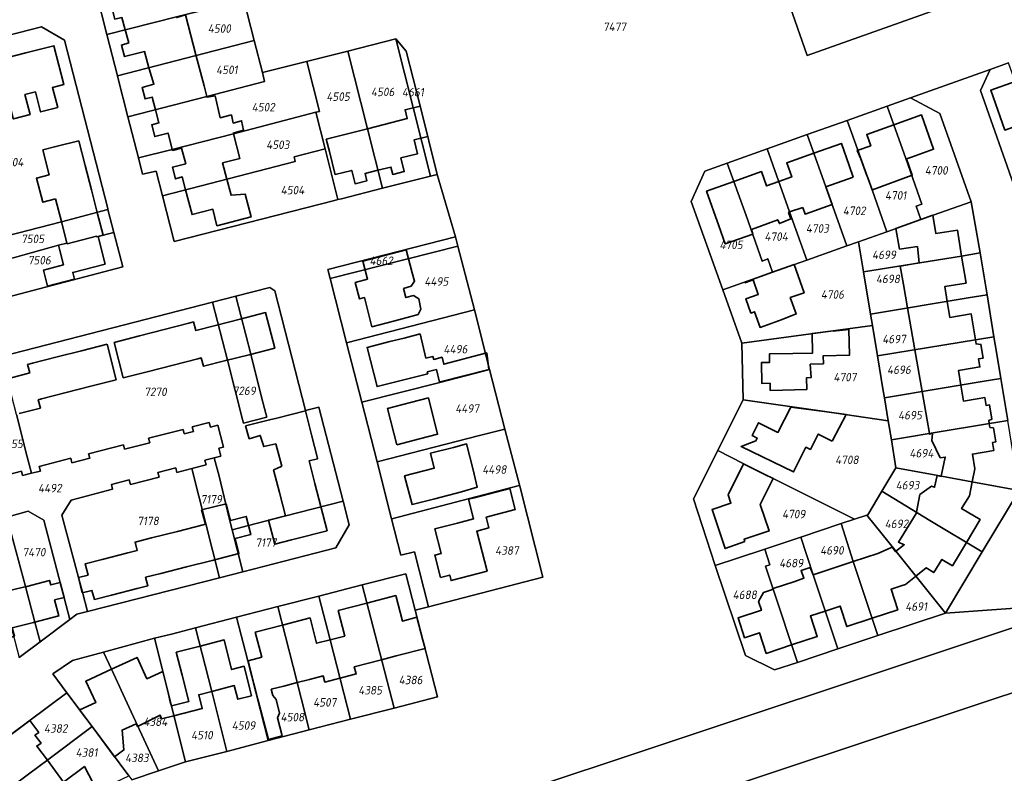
# Model space of a CAD drawing. Extents: x 177930 to 190767, y 381068 to 392034.
# Tile 235 of 256: x 184316 to 184525, y 386067 to 386227. Entities that reach past the tile are written whole.
import ezdxf
from ezdxf.enums import TextEntityAlignment as Align

# ---------------------------------------------------------------- set-up
doc = ezdxf.new("R2010")
doc.units = 0
for name, color, linetype, lineweight in [('B-XX-KG-GRENS_PERCEEL-GV', 150, 'Continuous', 25), ('B-XX-KG-GRENS_PERCEEL-S', 150, 'Continuous', 25), ('B-XX-OG-BEBOUWING-G', 7, 'Continuous', 35)]:
    doc.layers.add(name, color=color, linetype=linetype, lineweight=lineweight)
doc.styles.add('NLCS-ISO', font='NLCS-ISO.ttf', dxfattribs={"height": 1.8})

# ---------------------------------------------------------------- blocks, each defined once
blk = doc.blocks.new('SKG-PERCEELNUMMER-SO')
at = {"layer": 'DefPoints'}
blk.add_point((0, 0), dxfattribs=at)
at = {"style": 'NLCS-ISO', "oblique": 10, "flags": 1}
blk.add_attdef('GEMEENTECODE', text='', height=1.8, dxfattribs=at).set_placement((-0.5, 2.55), align=Align.MIDDLE_RIGHT)
blk.add_attdef('SECTIE', text='', height=1.8, dxfattribs=at).set_placement((0.5, 2.5), align=Align.MIDDLE_LEFT)
at = {"style": 'NLCS-ISO', "oblique": 10}
blk.add_attdef('PERCEELNUMMER', text='', height=1.8, dxfattribs=at).set_placement((0, 0), align=Align.MIDDLE_CENTER)

msp = doc.modelspace()

# ---------------------------------------------------------------- linework, layer by layer
at = {"layer": 'B-XX-KG-GRENS_PERCEEL-GV'}
for points in [[(184482.869, 386219.263), (184464.39, 386272.103), (184515.488, 386290.256), (184534.268, 386237.524)], [(184515.488, 386290.256), (184464.39, 386272.103), (184482.869, 386219.263), (184534.268, 386237.524)], [(184332.19, 386232.36), (184334.41, 386223.66), (184349.19, 386227.43), (184363.43, 386231.07), (184361.16, 386239.87), (184338.77, 386234.05)], [(184363.43, 386231.07), (184349.19, 386227.43), (184334.41, 386223.66), (184336.64, 386214.91), (184365.66, 386222.42)], [(184365.66, 386222.42), (184336.64, 386214.91), (184336.66, 386214.86), (184338.86, 386206.22), (184355.61, 386210.52), (184367.85, 386213.72), (184367.41, 386215.63)], [(184392.83, 386191.08), (184401.59, 386193.31), (184403.02, 386193.67), (184395.67, 386222.75), (184385.47, 386220.16), (184389.64, 386203.71)], [(184403.02, 386193.67), (184404.39, 386194.015), (184400.804, 386208.559), (184397.87, 386220.165), (184395.67, 386222.75)], [(184392.83, 386191.08), (184389.64, 386203.71), (184385.47, 386220.16), (184376.74, 386217.97), (184376.77, 386217.93), (184379.48, 386207.38), (184378.73, 386207.19), (184380.68, 386199.43), (184383.37, 386188.7), (184384.12, 386188.88)], [(184338.86, 386206.22), (184341.08, 386197.53), (184348.25, 386199.34), (184361.24, 386202.64), (184378.73, 386207.19), (184379.48, 386207.38), (184376.77, 386217.93), (184376.74, 386217.97), (184367.41, 386215.63), (184367.85, 386213.72), (184355.61, 386210.52)], [(184527.05, 386190.77), (184534.028, 386191.924), (184533.407, 386195.674), (184529.949, 386205.4), (184525.572, 386217.67), (184521.67, 386216.28), (184519.61, 386211.82)], [(184499.811, 386208.504), (184503.807, 386197.414), (184507.178, 386187.715), (184505.953, 386187.28), (184506.958, 386184.45), (184517.63, 386188.24), (184511.01, 386206.94), (184504.74, 386210.26)], [(184378.73, 386207.19), (184361.24, 386202.64), (184348.25, 386199.34), (184341.08, 386197.53), (184341.96, 386194.1), (184344.85, 386194.74), (184346.19, 386189.51), (184374.34, 386196.77), (184374.09, 386197.74), (184380.68, 386199.43)], [(184499.811, 386208.504), (184491.344, 386205.488), (184496.634, 386190.743), (184499.734, 386181.884), (184506.958, 386184.45), (184505.953, 386187.28), (184507.178, 386187.715), (184503.807, 386197.414)], [(184482.872, 386202.469), (184486.816, 386191.377), (184491.302, 386178.889), (184493.779, 386179.769), (184499.734, 386181.884), (184496.634, 386190.743), (184491.344, 386205.488)], [(184482.872, 386202.469), (184474.399, 386199.45), (184479.147, 386186.064), (184482.758, 386175.854), (184491.302, 386178.889), (184486.816, 386191.377)], [(184380.68, 386199.43), (184374.09, 386197.74), (184374.34, 386196.77), (184346.19, 386189.51), (184348.68, 386179.83), (184382.63, 386188.52), (184383.37, 386188.7)], [(184482.758, 386175.854), (184479.147, 386186.064), (184474.399, 386199.45), (184465.914, 386196.427), (184469.901, 386185.336), (184473.304, 386175.673), (184474.529, 386176.111), (184475.532, 386173.288)], [(184475.532, 386173.288), (184474.529, 386176.111), (184473.304, 386175.673), (184469.901, 386185.336), (184465.914, 386196.427), (184461.18, 386194.74), (184458.24, 386188.32), (184464.95, 386169.53)], [(184517.63, 386188.24), (184506.958, 386184.45), (184499.734, 386181.884), (184493.779, 386179.769), (184494.838, 386173.351), (184515.558, 386176.727), (184519.522, 386177.373)], [(184307.189, 386179.468), (184307.611, 386177.695), (184308.54, 386173.87), (184310.24, 386167.2), (184313.173, 386167.968), (184313.345, 386168.013), (184311.335, 386175.541), (184314.826, 386176.428), (184324.124, 386179.03), (184325.927, 386179.489), (184325.971, 386179.318), (184332.207, 386180.918), (184332.242, 386180.782), (184335.887, 386181.695), (184334.628, 386186.591), (184324.776, 386184.004), (184310.727, 386180.365)], [(184313.345, 386168.013), (184337.76, 386174.41), (184335.887, 386181.695), (184332.242, 386180.782), (184332.207, 386180.918), (184325.971, 386179.318), (184325.927, 386179.489), (184324.124, 386179.03), (184314.826, 386176.428), (184311.335, 386175.541)], [(184408.84, 386178.83), (184408.335, 386180.765), (184381.222, 386173.896), (184381.72, 386171.96)], [(184381.72, 386171.96), (184385.23, 386158.31), (184412.37, 386165.3), (184408.84, 386178.83)], [(184482.758, 386175.854), (184475.532, 386173.288), (184464.95, 386169.53), (184468.99, 386158.26), (184496.71, 386162.013), (184496.313, 386164.415), (184494.838, 386173.351), (184493.779, 386179.769), (184491.302, 386178.889)], [(184520.988, 386168.506), (184519.522, 386177.373), (184515.558, 386176.727), (184494.838, 386173.351), (184496.313, 386164.415), (184517.026, 386167.86)], [(184361.747, 386168.207), (184356.815, 386166.94), (184359.96, 386154.626), (184363.176, 386142.056), (184363.365, 386141.319), (184368.296, 386142.582), (184368.107, 386143.318), (184367.217, 386146.809), (184364.897, 386155.897)], [(184520.988, 386168.506), (184517.026, 386167.86), (184496.313, 386164.415), (184496.71, 386162.013), (184497.774, 386155.563), (184522.46, 386159.602)], [(184385.23, 386158.31), (184388.44, 386145.72), (184404.97, 386149.95), (184413.99, 386152.27), (184415.52, 386152.7), (184412.37, 386165.3)], [(184496.71, 386162.013), (184468.99, 386158.26), (184469.32, 386146.22), (184486.131, 386143.813), (184500.041, 386141.821), (184499.242, 386146.665), (184498.992, 386148.178), (184497.774, 386155.563)], [(184522.46, 386159.602), (184497.774, 386155.563), (184498.992, 386148.178), (184499.242, 386146.665), (184511.082, 386148.626), (184519.963, 386150.117), (184523.92, 386150.769), (184523.001, 386156.328)], [(184317.533, 386134.16), (184315.212, 386143.173), (184312.062, 386155.442), (184307.064, 386154.158), (184313.322, 386130.379), (184316.29, 386131.15), (184316.54, 386130.18), (184318.428, 386130.67)], [(184391.69, 386133.12), (184413.42, 386138.66), (184418.78, 386140.02), (184415.52, 386152.7), (184413.99, 386152.27), (184404.97, 386149.95), (184388.44, 386145.72)], [(184500.041, 386141.821), (184500.709, 386137.772), (184512.537, 386139.744), (184525.386, 386141.898), (184523.92, 386150.769), (184519.963, 386150.117), (184511.082, 386148.626), (184499.242, 386146.665)], [(184500.709, 386137.772), (184500.041, 386141.821), (184486.131, 386143.813), (184469.32, 386146.22), (184464.384, 386136.431), (184463.92, 386135.51), (184469.32, 386132.78), (184475.69, 386129.59), (184492.884, 386120.946), (184495.503, 386121.815), (184495.7, 386121.88), (184498.697, 386126.859), (184501.69, 386131.83)], [(184527.808, 386126.997), (184527.84, 386127.05), (184525.386, 386141.898), (184512.537, 386139.744), (184500.709, 386137.772), (184501.69, 386131.83), (184511.309, 386130.09), (184517.785, 386128.865)], [(184394.74, 386121.04), (184394.8, 386121.03), (184421.84, 386128.06), (184421.93, 386127.96), (184418.78, 386140.02), (184413.42, 386138.66), (184391.69, 386133.12)], [(184358.271, 386108.549), (184363.201, 386109.815), (184360.949, 386118.683), (184360.318, 386121.169), (184358.18, 386130.09), (184357.158, 386133.968), (184355.2, 386133.46), (184355.46, 386132.47), (184352.401, 386131.676)], [(184463.39, 386111.16), (184468.08, 386112.71), (184473.86, 386114.63), (184481.505, 386117.168), (184490.041, 386120.002), (184492.884, 386120.946), (184475.69, 386129.59), (184469.32, 386132.78), (184463.92, 386135.51), (184458.75, 386125.23)], [(184330.32, 386101.37), (184358.271, 386108.549), (184352.401, 386131.676), (184349.26, 386130.86), (184349, 386131.85), (184345.23, 386130.87), (184345.48, 386129.89), (184339.39, 386128.3), (184339.13, 386129.28), (184335.36, 386128.3), (184335.61, 386127.33), (184326.81, 386125.01), (184324.88, 386121.82), (184328.37, 386108.56), (184329.23, 386105.48)], [(184527.808, 386126.997), (184517.785, 386128.865), (184511.309, 386130.09), (184501.69, 386131.83), (184498.697, 386126.859), (184508.856, 386120.699), (184519.983, 386114.004)], [(184394.74, 386121.04), (184396.74, 386113.29), (184399.64, 386114.03), (184402.62, 386102.4), (184426.86, 386108.68), (184421.93, 386127.96), (184421.84, 386128.06), (184394.8, 386121.03)], [(184512.17, 386101.03), (184519.983, 386114.004), (184508.856, 386120.699), (184498.697, 386126.859), (184495.7, 386121.88), (184495.503, 386121.815), (184501.708, 386114.135)], [(184384.501, 386124.801), (184372.054, 386121.578), (184364.456, 386119.581), (184360.949, 386118.683), (184363.201, 386109.815), (184382.92, 386114.88), (184385.8, 386119.76)], [(184320.242, 386094.973), (184319.137, 386099.138), (184317.134, 386106.681), (184313.224, 386121.406), (184310.1, 386120.55), (184309.66, 386122.24), (184307.945, 386121.791), (184308.388, 386120.07), (184309.848, 386114.406), (184312.224, 386105.461), (184315.786, 386091.656)], [(184319.137, 386099.138), (184320.242, 386094.973), (184326.58, 386099.69), (184321.05, 386120.73), (184317.73, 386122.64), (184313.224, 386121.406), (184317.134, 386106.681)], [(184490.041, 386120.002), (184492.624, 386112.004), (184497.877, 386096.278), (184512.17, 386101.03), (184501.708, 386114.135), (184495.503, 386121.815), (184492.884, 386120.946)], [(184481.505, 386117.168), (184484.111, 386109.176), (184489.331, 386093.436), (184497.877, 386096.278), (184492.624, 386112.004), (184490.041, 386120.002)], [(184473.86, 386114.63), (184474.96, 386111.29), (184474.008, 386110.979), (184475.589, 386106.344), (184480.798, 386090.599), (184489.331, 386093.436), (184484.111, 386109.176), (184481.505, 386117.168)], [(184473.86, 386114.63), (184468.08, 386112.71), (184463.39, 386111.16), (184469.77, 386092.05), (184475.96, 386088.99), (184480.798, 386090.599), (184475.589, 386106.344), (184474.008, 386110.979), (184474.96, 386111.29)], [(184395.29, 386080.91), (184404.51, 386083.28), (184399.752, 386101.657), (184397.75, 386109.39), (184388.54, 386107.02), (184391.78, 386094.51)], [(184388.54, 386107.02), (184379.35, 386104.66), (184381.73, 386095.4), (184386.08, 386078.54), (184395.29, 386080.91), (184391.78, 386094.51)], [(184377.32, 386076.27), (184386.08, 386078.54), (184381.73, 386095.4), (184379.35, 386104.66), (184370.68, 386102.42), (184373.9, 386089.7)], [(184361.91, 386100.15), (184364.28, 386090.96), (184368.63, 386074.03), (184377.32, 386076.27), (184373.9, 386089.7), (184370.68, 386102.42)], [(184361.91, 386100.15), (184353.2, 386097.92), (184356.65, 386084.45), (184359.81, 386071.74), (184368.63, 386074.03), (184364.28, 386090.96)], [(184359.81, 386071.74), (184356.65, 386084.45), (184353.2, 386097.92), (184348.07, 386096.61), (184344.51, 386095.7), (184351.09, 386069.53)], [(184333.69, 386092.76), (184335.38, 386089.13), (184339.12, 386081.04), (184345.38, 386067.63), (184351.09, 386069.53), (184344.51, 386095.7)], [(184333.69, 386092.76), (184327.14, 386090.98), (184322.93, 386088.14), (184325.92, 386084.14), (184331.28, 386076.98), (184339.08, 386066.54), (184339.68, 386065.73), (184345.38, 386067.63), (184339.12, 386081.04), (184335.38, 386089.13)], [(184325.92, 386084.14), (184305.88, 386069.22), (184311.27, 386062.01), (184314.47, 386064.4), (184320.271, 386068.708), (184321.62, 386069.71), (184331.28, 386076.98)], [(184339.08, 386066.54), (184331.28, 386076.98), (184321.62, 386069.71), (184320.271, 386068.708), (184314.47, 386064.4), (184311.27, 386062.01), (184316.05, 386055.62)]]:
    msp.add_lwpolyline(points, close=True, dxfattribs=at)
for points in [[(184305.88, 386069.22), (184325.92, 386084.14), (184322.93, 386088.14), (184327.14, 386090.98), (184333.69, 386092.76), (184344.51, 386095.7), (184348.07, 386096.61), (184353.2, 386097.92), (184361.91, 386100.15), (184370.68, 386102.42), (184379.35, 386104.66), (184388.54, 386107.02), (184397.75, 386109.39), (184399.752, 386101.657), (184402.62, 386102.4), (184399.64, 386114.03), (184396.74, 386113.29), (184394.74, 386121.04), (184391.69, 386133.12), (184388.44, 386145.72), (184385.23, 386158.31), (184381.72, 386171.96), (184381.222, 386173.896), (184408.335, 386180.765), (184404.39, 386194.015), (184403.02, 386193.67), (184401.59, 386193.31), (184392.83, 386191.08), (184384.12, 386188.88), (184383.37, 386188.7), (184382.63, 386188.52), (184348.68, 386179.83), (184346.19, 386189.51), (184344.85, 386194.74), (184341.96, 386194.1), (184341.08, 386197.53), (184338.86, 386206.22), (184336.66, 386214.86), (184336.64, 386214.91), (184334.41, 386223.66), (184332.19, 386232.36)], [(184363.43, 386231.07), (184365.66, 386222.42), (184367.41, 386215.63), (184376.74, 386217.97), (184385.47, 386220.16), (184395.67, 386222.75), (184397.87, 386220.165), (184400.804, 386208.559), (184404.39, 386194.015), (184408.335, 386180.765), (184408.84, 386178.83), (184412.37, 386165.3), (184415.52, 386152.7), (184418.78, 386140.02), (184421.93, 386127.96), (184426.86, 386108.68), (184402.62, 386102.4), (184399.752, 386101.657), (184404.51, 386083.28), (184395.29, 386080.91), (184386.08, 386078.54), (184377.32, 386076.27), (184368.63, 386074.03), (184359.81, 386071.74), (184351.09, 386069.53), (184345.38, 386067.63), (184339.68, 386065.73)], [(184310.727, 386180.365), (184324.776, 386184.004), (184334.628, 386186.591), (184334.581, 386186.775), (184325.4, 386222.48), (184320.51, 386225.33), (184298.47, 386219.66)], [(184298.47, 386219.66), (184320.51, 386225.33), (184325.4, 386222.48), (184334.581, 386186.775), (184334.628, 386186.591), (184335.887, 386181.695), (184337.76, 386174.41), (184313.345, 386168.013)], [(184531.844, 386102.467), (184512.17, 386101.03), (184497.877, 386096.278), (184489.331, 386093.436), (184480.798, 386090.599), (184475.96, 386088.99), (184469.77, 386092.05), (184463.39, 386111.16), (184458.75, 386125.23), (184463.92, 386135.51), (184464.384, 386136.431), (184469.32, 386146.22), (184468.99, 386158.26), (184464.95, 386169.53), (184458.24, 386188.32), (184461.18, 386194.74), (184465.914, 386196.427), (184474.399, 386199.45), (184482.872, 386202.469), (184491.344, 386205.488), (184499.811, 386208.504), (184504.74, 386210.26), (184521.67, 386216.28), (184525.572, 386217.67)], [(184527.05, 386190.77), (184519.61, 386211.82), (184521.67, 386216.28), (184504.74, 386210.26), (184511.01, 386206.94), (184517.63, 386188.24), (184519.522, 386177.373), (184520.988, 386168.506), (184522.46, 386159.602), (184523.001, 386156.328), (184523.92, 386150.769), (184525.386, 386141.898)], [(184296.683, 386016.74), (184321.947, 386023.264), (184417.25, 386047.875), (184652.136, 386125.87), (184745.317, 386141.279), (184867.543, 386161.491), (184901.682, 386165.247), (184905.094, 386186.247), (184874.757, 386175.865), (184648.997, 386138.529), (184647.422, 386138.006), (184637.489, 386134.707), (184606.34, 386124.45), (184594.01, 386120.362), (184581.433, 386116.192), (184571.428, 386112.875), (184561.395, 386109.549), (184548.477, 386105.266), (184413.67, 386060.377), (184345.721, 386042.825), (184287.44, 386027.77)], [(184312.062, 386155.442), (184356.815, 386166.94), (184361.747, 386168.207), (184368.92, 386170.05), (184370.01, 386169.33), (184376.51, 386144), (184379.37, 386144.72), (184384.501, 386124.801), (184385.8, 386119.76), (184382.92, 386114.88), (184363.201, 386109.815), (184358.271, 386108.549), (184330.32, 386101.37), (184328.06, 386100.79), (184326.58, 386099.69), (184320.242, 386094.973), (184315.786, 386091.656)], [(184315.212, 386143.173), (184317.533, 386134.16), (184318.428, 386130.67), (184320.32, 386131.16), (184320.07, 386132.13), (184326.75, 386133.86), (184327, 386132.89), (184330.78, 386133.86), (184330.53, 386134.83), (184337.9, 386136.74), (184338.15, 386135.77), (184343.49, 386137.15), (184343.25, 386138.09), (184350.55, 386139.98), (184350.79, 386139.04), (184352.74, 386139.54), (184352.49, 386140.52), (184356.12, 386141.46), (184356.37, 386140.48), (184357.95, 386140.89), (184359.15, 386136.24), (184358.16, 386135.99), (184358.59, 386134.34), (184357.158, 386133.968), (184358.18, 386130.09), (184360.318, 386121.169), (184360.949, 386118.683), (184364.456, 386119.581), (184372.054, 386121.578), (184384.501, 386124.801), (184379.37, 386144.72), (184376.51, 386144), (184370.01, 386169.33), (184368.92, 386170.05), (184361.747, 386168.207), (184364.897, 386155.897), (184367.217, 386146.809), (184368.107, 386143.318), (184368.296, 386142.582), (184363.365, 386141.319), (184363.176, 386142.056), (184359.96, 386154.626), (184356.815, 386166.94), (184312.062, 386155.442)], [(184313.224, 386121.406), (184317.73, 386122.64), (184321.05, 386120.73), (184326.58, 386099.69), (184328.06, 386100.79), (184330.32, 386101.37), (184329.23, 386105.48), (184328.37, 386108.56), (184324.88, 386121.82), (184326.81, 386125.01), (184335.61, 386127.33), (184335.36, 386128.3), (184339.13, 386129.28), (184339.39, 386128.3), (184345.48, 386129.89), (184345.23, 386130.87), (184349, 386131.85), (184349.26, 386130.86), (184352.401, 386131.676), (184355.46, 386132.47), (184355.2, 386133.46), (184357.158, 386133.968), (184358.59, 386134.34), (184358.16, 386135.99), (184359.15, 386136.24), (184357.95, 386140.89), (184356.37, 386140.48), (184356.12, 386141.46), (184352.49, 386140.52), (184352.74, 386139.54), (184350.79, 386139.04), (184350.55, 386139.98), (184343.25, 386138.09), (184343.49, 386137.15), (184338.15, 386135.77), (184337.9, 386136.74), (184330.53, 386134.83), (184330.78, 386133.86), (184327, 386132.89), (184326.75, 386133.86), (184320.07, 386132.13), (184320.32, 386131.16), (184318.428, 386130.67), (184316.54, 386130.18), (184316.29, 386131.15), (184313.322, 386130.379)], [(184652.136, 386125.87), (184417.25, 386047.875), (184321.947, 386023.264), (184324.23, 386014.13), (184331.25, 386015.87), (184341.69, 386018.6), (184349.39, 386020.65), (184358.13, 386022.924), (184364.84, 386024.67), (184369.78, 386021.85), (184375.13, 386001.56), (184376.77, 385995.27), (184379.756, 385993.453), (184379.86, 385993.39), (184382.118, 385984.782), (184384.402, 385976.074), (184385.977, 385970.058), (184386.075, 385969.55), (184386.239, 385968.525), (184386.327, 385967.814), (184386.38, 385967.25), (184386.27, 385962.74)], [(184527.808, 386126.997), (184519.983, 386114.004), (184512.17, 386101.03), (184531.844, 386102.467)], [(184413.67, 386060.377), (184548.477, 386105.266)]]:
    msp.add_lwpolyline(points, dxfattribs=at)
at = {"layer": 'B-XX-OG-BEBOUWING-G'}
for points in [[(184338.79, 386234.01), (184339.7, 386230.51), (184335.46, 386229.42), (184336.07, 386226.94), (184337.59, 386227.29), (184338.295, 386224.651)], [(184353.243, 386219.408), (184351.057, 386227.858), (184349.231, 386227.274), (184349.19, 386227.43)], [(184338.295, 386224.651), (184339.03, 386221.9), (184337.48, 386221.46), (184338.12, 386219), (184342.39, 386220.05), (184343.296, 386216.632)], [(184317.201, 386219.775), (184311.414, 386218.29)], [(184319.26, 386211.55), (184320.367, 386207.284), (184323.99, 386208.19), (184322.87, 386212.43), (184325.31, 386213.06), (184323.18, 386221.31), (184317.201, 386219.775)], [(184355.612, 386210.52), (184355.02, 386212.84), (184353.243, 386219.408)], [(184343.296, 386216.632), (184343.36, 386216.39), (184344.371, 386213.132), (184341.87, 386212.47), (184342.49, 386210.02), (184344.01, 386210.38), (184344.698, 386207.719)], [(184526.985, 386213.708), (184521.786, 386211.866), (184524.794, 386203.414), (184529.908, 386205.234)], [(184313.698, 386209.165), (184314.518, 386205.896), (184314.54, 386205.81), (184314.613, 386205.829), (184318.13, 386206.74), (184317.04, 386210.98), (184319.26, 386211.55)], [(184361.247, 386202.642), (184361.21, 386202.79), (184363.394, 386203.425), (184362.948, 386205.404), (184361.19, 386204.905), (184360.799, 386206.631), (184358.397, 386206.046), (184357.356, 386210.67), (184355.65, 386210.37), (184355.612, 386210.52)], [(184344.698, 386207.719), (184345.42, 386204.93), (184343.91, 386204.54), (184344.483, 386202.318), (184344.55, 386202.06), (184347.39, 386202.79), (184348.259, 386199.342)], [(184400.845, 386208.468), (184397.611, 386207.73), (184398.087, 386205.85), (184389.64, 386203.71)], [(184402.46, 386202.089), (184400.845, 386208.468)], [(184503.91, 386197.334), (184504.964, 386197.688), (184509.672, 386199.371), (184507.07, 386206.65), (184501.231, 386204.563)], [(184389.64, 386203.71), (184380.92, 386201.5), (184381.615, 386198.872), (184382.748, 386194.253)], [(184501.231, 386204.563), (184495.49, 386202.51), (184496.337, 386200.104), (184493.493, 386199.121), (184494.23, 386197.35)], [(184328.427, 386201.18), (184323.589, 386199.929), (184320.8, 386199.24)], [(184329.795, 386195.891), (184328.427, 386201.18)], [(184359.835, 386193.029), (184358.95, 386196.46), (184362.57, 386197.4), (184361.247, 386202.642)], [(184391.865, 386194.9), (184394.619, 386195.575), (184394.996, 386194.038), (184397.458, 386194.641), (184396.749, 386197.533), (184400.272, 386198.397), (184399.547, 386201.355), (184402.46, 386202.089)], [(184320.8, 386199.24), (184322.179, 386193.921)], [(184348.259, 386199.342), (184348.32, 386199.1), (184350.23, 386199.57), (184351.13, 386196.3), (184348.3, 386195.55), (184348.92, 386193.09), (184350.39, 386193.49), (184351.102, 386190.777)], [(184492.593, 386193.418), (184491.782, 386195.888), (184490.11, 386200.6), (184484.273, 386198.529)], [(184484.273, 386198.529), (184478.534, 386196.492), (184479.592, 386193.509), (184476.851, 386192.536)], [(184494.23, 386197.35), (184495.331, 386194.385)], [(184496.634, 386190.743), (184496.681, 386190.76), (184505.152, 386193.859), (184503.91, 386197.334)], [(184331.113, 386190.796), (184329.795, 386195.891)], [(184382.806, 386194.016), (184386.317, 386194.877), (184387.007, 386192.065), (184389.517, 386192.681), (184389.137, 386194.231), (184391.865, 386194.9)], [(184476.851, 386192.536), (184474.217, 386191.601), (184473.148, 386194.613), (184467.311, 386192.541)], [(184322.179, 386193.921), (184319.475, 386193.22), (184320.796, 386188.125), (184323.5, 386188.826)], [(184351.102, 386190.777), (184352.48, 386185.53), (184356.87, 386186.65), (184357.73, 386183.14), (184364.99, 386185.01), (184363.75, 386189.85), (184360.72, 386189.6), (184359.835, 386193.029)], [(184382.748, 386194.253), (184382.806, 386194.016)], [(184467.311, 386192.541), (184461.552, 386190.497), (184464.156, 386183.159), (184465.514, 386179.308), (184471.373, 386181.362), (184471.067, 386182.374)], [(184486.816, 386191.377), (184492.593, 386193.418)], [(184495.331, 386194.385), (184495.737, 386193.291)], [(184495.737, 386193.291), (184496.634, 386190.743)], [(184332.431, 386185.7), (184331.113, 386190.796)], [(184481.932, 386187.048), (184482.437, 386185.618), (184488.139, 386187.633), (184486.816, 386191.377)], [(184323.5, 386188.826), (184324.82, 386183.732)], [(184479.147, 386186.064), (184481.932, 386187.048)], [(184332.668, 386180.325), (184332.533, 386180.846), (184333.614, 386181.126), (184332.431, 386185.7)], [(184471.067, 386182.374), (184476.632, 386184.436), (184476.966, 386183.624), (184479.395, 386184.604), (184478.926, 386185.986), (184479.147, 386186.064)], [(184506.958, 386184.45), (184501.646, 386182.568)], [(184509.518, 386185.367), (184506.958, 386184.45)], [(184515.61, 386176.735), (184514.7, 386182.23), (184510.162, 386181.478), (184509.518, 386185.367)], [(184324.82, 386183.732), (184325.92, 386179.49), (184324.12, 386179.03), (184324.341, 386178.171)], [(184501.646, 386182.568), (184502.442, 386178.22), (184506.247, 386178.73), (184506.613, 386175.27)], [(184327.544, 386171.801), (184327.166, 386173.259), (184334.036, 386175.036), (184332.668, 386180.325)], [(184324.341, 386178.171), (184325.19, 386174.87), (184320.952, 386173.708), (184321.828, 386170.322)], [(184388.671, 386175.666), (184389.664, 386171.791), (184387.048, 386171.121), (184387.936, 386167.653), (184389.014, 386167.93), (184390.597, 386161.747), (184395.441, 386162.987), (184400.378, 386164.307), (184400.994, 386165.463), (184400.532, 386167.683), (184399.384, 386168.338), (184397.793, 386167.906), (184397.297, 386169.816), (184398.907, 386170.328), (184399.652, 386171.417), (184399.115, 386173.18), (184397.874, 386178.023)], [(184397.874, 386178.023), (184388.671, 386175.666)], [(184512.533, 386167.113), (184512.022, 386170.248), (184516.56, 386171), (184515.61, 386176.735)], [(184469.623, 386171.19), (184469.664, 386171.074), (184471.389, 386171.686), (184472.487, 386168.594), (184469.866, 386167.664), (184470.936, 386164.649), (184471.689, 386164.916), (184472.871, 386161.584), (184477.583, 386163.255), (184480.54, 386164.45), (184479.286, 386167.918), (184482.199, 386168.948), (184480.093, 386174.906), (184475.533, 386173.285)], [(184506.613, 386175.27), (184502.576, 386174.613), (184503.263, 386170.691)], [(184321.828, 386170.322), (184327.544, 386171.801)], [(184475.533, 386173.285), (184469.623, 386171.19)], [(184503.263, 386170.691), (184504.135, 386165.716)], [(184504.135, 386165.716), (184505.687, 386156.858)], [(184518.543, 386158.961), (184517.63, 386164.48), (184513.083, 386163.733), (184512.533, 386167.113)], [(184362.638, 386163.367), (184357.425, 386162.032)], [(184364.574, 386155.82), (184370, 386157.2), (184368.04, 386164.75), (184362.638, 386163.367)], [(184346.538, 386161.154), (184341.326, 386159.817)], [(184351.751, 386162.491), (184346.538, 386161.154)], [(184357.425, 386162.032), (184353.24, 386160.96), (184352.76, 386162.75), (184351.751, 386162.491)], [(184483.91, 386160.28), (184483.995, 386156.161), (184479.86, 386156.076), (184474.861, 386155.973), (184474.898, 386154.171), (184473.161, 386154.135), (184473.253, 386149.712), (184475.009, 386149.748), (184475.04, 386148.225), (184482.777, 386148.432), (184482.707, 386150.893), (184483.703, 386150.974), (184483.516, 386153.788), (184486.311, 386153.881), (184486.232, 386155.562), (184491.828, 386155.682), (184491.67, 386161.165), (184488.353, 386160.839), (184488.35, 386160.881)], [(184341.326, 386159.817), (184335.92, 386158.43)], [(184488.35, 386160.881), (184483.91, 386160.28)], [(184334.46, 386158.05), (184329.053, 386156.67)], [(184336.39, 386150.51), (184334.46, 386158.05)], [(184335.92, 386158.43), (184337.85, 386150.9)], [(184515.463, 386149.362), (184514.965, 386152.491), (184517.835, 386152.966), (184519.49, 386153.24), (184519.208, 386154.943), (184520.146, 386155.085), (184519.705, 386158.003), (184518.683, 386158.118), (184518.543, 386158.961)], [(184323.838, 386155.339), (184318.623, 386154.008)], [(184329.053, 386156.67), (184323.838, 386155.339)], [(184348.471, 386153.621), (184353.684, 386154.957)], [(184353.684, 386154.957), (184354.4, 386155.14), (184354.86, 386153.35), (184359.358, 386154.494)], [(184359.358, 386154.494), (184364.574, 386155.82)], [(184505.687, 386156.858), (184507.242, 386147.99)], [(184318.623, 386154.008), (184317.61, 386153.75), (184318.07, 386151.95), (184313.867, 386150.876)], [(184343.258, 386152.285), (184348.471, 386153.621)], [(184337.85, 386150.9), (184343.258, 386152.285)], [(184325.764, 386147.794), (184330.978, 386149.127)], [(184330.978, 386149.127), (184336.39, 386150.51)], [(184521.469, 386141.241), (184521.368, 386141.853), (184522.04, 386142.157), (184521.548, 386145.154), (184520.841, 386145.038), (184520.56, 386146.74), (184518.871, 386146.461), (184516.001, 386145.986), (184515.463, 386149.362)], [(184320.549, 386146.461), (184325.764, 386147.794)], [(184507.242, 386147.99), (184508.783, 386139.118)], [(184315.795, 386143.323), (184320.3, 386144.48), (184319.84, 386146.28), (184320.549, 386146.461)], [(184376.48, 386143.92), (184370.429, 386142.387), (184368.9, 386142), (184363.812, 386140.764)], [(184377.787, 386138.819), (184376.48, 386143.92)], [(184363.812, 386140.764), (184364.58, 386138.014), (184366.909, 386138.693), (184367.655, 386136.329), (184370.23, 386136.891)], [(184517.858, 386128.851), (184518.42, 386131.65), (184517.9, 386134.74), (184522.42, 386135.49), (184522.137, 386137.2), (184522.835, 386137.315), (184522.343, 386140.312), (184521.61, 386140.39), (184521.469, 386141.241)], [(184379.045, 386133.905), (184377.787, 386138.819)], [(184508.783, 386139.118), (184508.813, 386138.944), (184509.406, 386139.105), (184509.258, 386137.664), (184511.068, 386133.979), (184512.128, 386134.126), (184511.306, 386130.09)], [(184370.23, 386136.891), (184371.46, 386132.17), (184370.431, 386131.698)], [(184378.496, 386128.527), (184377.26, 386133.3), (184379.08, 386133.77), (184379.045, 386133.905)], [(184370.431, 386131.698), (184369.76, 386131.39), (184370.988, 386126.603)], [(184511.306, 386130.09), (184511.288, 386130), (184510.391, 386130.179), (184509.884, 386127.709), (184509.192, 386127.922), (184506.77, 386126.17), (184506.012, 386122.424)], [(184379.768, 386123.615), (184378.496, 386128.527)], [(184516.642, 386116.014), (184519.55, 386120.85), (184515.61, 386123.21), (184517.27, 386125.92), (184517.858, 386128.851)], [(184370.988, 386126.603), (184372.249, 386121.689)], [(184359.662, 386124.235), (184354.493, 386122.966), (184355.328, 386119.896), (184354.804, 386119.762)], [(184356.734, 386112.225), (184362.39, 386113.66), (184361.57, 386116.86), (184364.94, 386117.69), (184363.96, 386121.52), (184360.6, 386120.64), (184360.44, 386121.2), (184359.662, 386124.235)], [(184372.249, 386121.689), (184368.651, 386120.771), (184369.984, 386115.647), (184373.56, 386116.58), (184374.107, 386116.72), (184381.09, 386118.51), (184379.768, 386123.615)], [(184506.012, 386122.424), (184505.963, 386122.184), (184502.221, 386116.107), (184503.428, 386115.541), (184501.68, 386114.169)], [(184354.804, 386119.762), (184349.343, 386118.369)], [(184349.343, 386118.369), (184343.883, 386116.976)], [(184343.883, 386116.976), (184340.37, 386116.08), (184340.82, 386114.3), (184338.878, 386113.801)], [(184505.894, 386108.891), (184508.06, 386110.64), (184509.703, 386109.633), (184511.416, 386112.426), (184513.67, 386111.07), (184516.642, 386116.014)], [(184338.878, 386113.801), (184333.419, 386112.399)], [(184501.68, 386114.169), (184501.588, 386114.097), (184500.886, 386114.998), (184497.829, 386113.704), (184492.636, 386111.967)], [(184333.419, 386112.399), (184329.8, 386111.47), (184330.42, 386109.07), (184328.38, 386108.56)], [(184351.271, 386110.838), (184356.734, 386112.225)], [(184492.636, 386111.967), (184484.13, 386109.123)], [(184340.812, 386106.244), (184343.1, 386106.83), (184342.61, 386108.64), (184345.809, 386109.452)], [(184345.809, 386109.452), (184351.271, 386110.838)], [(184484.13, 386109.123), (184483.495, 386110.705), (184481.56, 386110.064), (184482.184, 386108.466), (184480.237, 386107.776), (184475.622, 386106.244)], [(184324.52, 386107.56), (184322.49, 386107.03), (184322.24, 386107.97), (184317.41, 386106.7), (184316.99, 386106.599)], [(184325.35, 386104.37), (184324.52, 386107.56)], [(184328.38, 386108.56), (184329.2, 386105.35)], [(184496.648, 386099.956), (184502.08, 386101.76), (184500.638, 386106.103), (184502.994, 386106.886), (184503.7, 386107.12), (184505.825, 386108.835), (184505.894, 386108.891)], [(184316.99, 386106.599), (184312.06, 386105.42), (184312.52, 386103.63), (184312.301, 386103.574)], [(184329.2, 386105.35), (184331.24, 386105.85), (184331.77, 386103.93), (184335.353, 386104.847)], [(184335.353, 386104.847), (184340.812, 386106.244)], [(184475.622, 386106.244), (184475.49, 386106.2), (184475.54, 386106.07), (184473.58, 386105.42), (184472.56, 386103.51), (184473.16, 386101.65), (184468.218, 386100.042), (184469.595, 386095.835), (184472.728, 386096.862), (184474.18, 386092.51), (184479.575, 386094.297)], [(184318.881, 386099.076), (184324.22, 386100.44), (184323.31, 386103.83), (184325.35, 386104.37)], [(184389.54, 386103.157), (184383.45, 386101.58), (184384.847, 386096.184), (184381.736, 386095.378)], [(184400.14, 386100.162), (184397.041, 386099.359), (184395.647, 386104.739), (184389.54, 386103.157)], [(184479.575, 386094.297), (184484.99, 386096.09), (184483.56, 386100.44), (184486.668, 386101.467)], [(184486.668, 386101.467), (184489.836, 386102.513), (184491.27, 386098.17), (184496.648, 386099.956)], [(184314.212, 386095.97), (184314.8, 386096.12), (184314.32, 386097.91), (184318.881, 386099.076)], [(184371.668, 386098.517), (184365.852, 386097.011), (184367.23, 386091.691), (184364.33, 386090.94), (184365.584, 386086.099), (184366.38, 386082.77), (184368.664, 386074.231)], [(184381.736, 386095.378), (184378.869, 386094.636), (184377.474, 386100.021), (184371.668, 386098.517)], [(184401.86, 386093.53), (184401.393, 386095.321), (184400.14, 386100.162)], [(184356.649, 386084.455), (184361.41, 386085.68), (184362.16, 386082.79), (184365.05, 386083.54), (184364.74, 386084.91), (184363.51, 386089.76), (184360.84, 386089.08), (184359.27, 386095.35), (184354.193, 386094.042)], [(184354.193, 386094.042), (184349.1, 386092.73), (184350.34, 386087.88), (184351.75, 386082.29), (184348.07, 386081.36)], [(184392.645, 386091.16), (184395.74, 386091.96), (184401.86, 386093.53)], [(184348.07, 386081.36), (184347.844, 386082.262), (184347.486, 386083.825), (184346.258, 386088.672), (184342.91, 386087.12), (184340.81, 386091.65), (184335.381, 386089.128)], [(184383.835, 386087.24), (184387.268, 386088.168), (184386.835, 386089.662), (184389.55, 386090.36), (184392.645, 386091.16)], [(184335.381, 386089.128), (184329.94, 386086.6), (184332.05, 386082.06), (184328.667, 386080.556)], [(184371.573, 386075.039), (184370.594, 386078.819), (184371.024, 386079.807), (184370.298, 386082.762), (184369.58, 386083.59), (184369.24, 386084.89), (184371.89, 386085.58), (184374.761, 386086.319)], [(184374.761, 386086.319), (184377.33, 386086.98), (184380.29, 386087.72), (184380.62, 386086.41), (184383.76, 386087.22), (184383.835, 386087.24)], [(184348.59, 386079.3), (184354.62, 386080.82), (184353.87, 386083.74), (184356.649, 386084.455)], [(184328.667, 386080.556), (184328.619, 386080.535), (184331.28, 386076.98)], [(184318.083, 386078.274), (184313.247, 386074.689)], [(184321.788, 386069.837), (184319.527, 386072.863), (184320.46, 386073.489), (184319.152, 386075.138), (184319.95, 386075.757), (184318.083, 386078.274)], [(184340.643, 386077.582), (184340.906, 386077.04), (184345.728, 386079.386), (184345.967, 386078.626), (184348.59, 386079.3)], [(184331.28, 386076.98), (184336, 386070.577), (184338.011, 386072.045), (184337.617, 386076.232), (184340.643, 386077.582)], [(184368.664, 386074.231), (184371.573, 386075.039)], [(184329.932, 386062.203), (184329.924, 386062.248), (184332.327, 386063.37), (184329.637, 386068.56), (184325.231, 386065.229), (184321.788, 386069.837)]]:
    msp.add_lwpolyline(points, dxfattribs=at)
for points in [[(184394.41, 386158.58), (184389.57, 386157.35), (184391.68, 386149.05), (184396.53, 386150.28), (184402.42, 386151.78), (184402.321, 386152.178), (184404.261, 386152.663), (184404.927, 386149.998), (184405.072, 386150.036), (184415.376, 386152.709), (184414.931, 386156.19), (184405.825, 386153.783), (184405.457, 386155.258), (184403.701, 386154.82), (184403.541, 386155.46), (184402.034, 386155.083), (184400.79, 386160.233), (184397.42, 386159.34)], [(184395.87, 386136.73), (184400.71, 386137.96), (184404.53, 386138.97), (184402.57, 386146.66), (184398.76, 386145.66), (184393.91, 386144.43)], [(184488.182, 386137.474), (184491.1, 386143.158), (184487.589, 386143.626), (184479.369, 386144.722), (184476.675, 386139.33), (184472.566, 386141.374), (184471.204, 386138.655), (184472.278, 386138.12), (184472.014, 386137.593), (184468.846, 386136.328), (184479.991, 386130.968), (184482.616, 386136.202), (184483.535, 386135.73), (184485.213, 386138.998)], [(184412.05, 386131.4), (184410.65, 386136.92), (184407.88, 386136.14), (184403.02, 386134.96), (184403.81, 386131.74), (184397.53, 386130.15), (184399.1, 386124.04), (184403.94, 386125.29), (184409.57, 386126.75), (184412.933, 386127.756)], [(184469.66, 386116.21), (184469.499, 386116.694), (184474.78, 386118.45), (184472.923, 386124.047), (184475.69, 386129.59), (184473.854, 386130.414), (184469.394, 386132.674), (184466.082, 386126.138), (184466.682, 386124.311), (184462.718, 386122.987), (184465.451, 386114.734)], [(184412.26, 386125.49), (184411.056, 386125.178), (184412.13, 386121.02), (184408.77, 386120.126), (184403.927, 386118.883), (184405.265, 386113.67), (184403.929, 386113.327), (184405.14, 386108.61), (184407.09, 386109.11), (184407.39, 386107.92), (184414.99, 386109.9), (184412.806, 386118.39), (184415.379, 386119.145), (184414.831, 386121.353), (184420.93, 386122.97), (184419.8, 386127.43)]]:
    msp.add_lwpolyline(points, close=True, dxfattribs=at)

# ---------------------------------------------------------------- block references
at = {"layer": 'B-XX-KG-GRENS_PERCEEL-S'}
for p, values in [((184358.247, 386224.954), {'PERCEELNUMMER': '4500'}), ((184442.015, 386225.321), {'PERCEELNUMMER': '7477'}), ((184359.841, 386216.193), {'PERCEELNUMMER': '4501'}), ((184383.417, 386210.522), {'PERCEELNUMMER': '4505'}), ((184392.878, 386211.516), {'PERCEELNUMMER': '4506'}), ((184399.295, 386211.465), {'PERCEELNUMMER': '4661'}), ((184367.556, 386208.28), {'PERCEELNUMMER': '4502'}), ((184370.642, 386200.319), {'PERCEELNUMMER': '4503'}), ((184314.255, 386196.644), {'PERCEELNUMMER': '7504'}), ((184510.222, 386194.883), {'PERCEELNUMMER': '4700'}), ((184373.754, 386190.709), {'PERCEELNUMMER': '4504'}), ((184501.63, 386189.581), {'PERCEELNUMMER': '4701'}), ((184492.845, 386186.331), {'PERCEELNUMMER': '4702'}), ((184485.027, 386182.576), {'PERCEELNUMMER': '4703'}), ((184318.653, 386180.36), {'PERCEELNUMMER': '7505'}), ((184466.73, 386179.097), {'PERCEELNUMMER': '4705'}), ((184476.29, 386180.845), {'PERCEELNUMMER': '4704'}), ((184499.161, 386176.998), {'PERCEELNUMMER': '4699'}), ((184320.079, 386175.844), {'PERCEELNUMMER': '7506'}), ((184392.565, 386175.735), {'PERCEELNUMMER': '4662'}), ((184404.259, 386171.341), {'PERCEELNUMMER': '4495'}), ((184499.985, 386171.879), {'PERCEELNUMMER': '4698'}), ((184488.222, 386168.584), {'PERCEELNUMMER': '4706'}), ((184501.286, 386159.129), {'PERCEELNUMMER': '4697'}), ((184408.306, 386156.989), {'PERCEELNUMMER': '4496'}), ((184502.327, 386152.623), {'PERCEELNUMMER': '4696'}), ((184490.877, 386151.062), {'PERCEELNUMMER': '4707'}), ((184344.697, 386147.938), {'PERCEELNUMMER': '7270'}), ((184363.526, 386148.157), {'PERCEELNUMMER': '7269'}), ((184410.785, 386144.4), {'PERCEELNUMMER': '4497'}), ((184504.669, 386142.995), {'PERCEELNUMMER': '4695'}), ((184314.313, 386136.925), {'PERCEELNUMMER': '7155'}), ((184491.285, 386133.528), {'PERCEELNUMMER': '4708'}), ((184507.099, 386134.943), {'PERCEELNUMMER': '4694'}), ((184416.553, 386131.473), {'PERCEELNUMMER': '4498'}), ((184322.324, 386127.533), {'PERCEELNUMMER': '4492'}), ((184504.149, 386128.163), {'PERCEELNUMMER': '4693'}), ((184356.537, 386125.163), {'PERCEELNUMMER': '7179'}), ((184343.129, 386120.573), {'PERCEELNUMMER': '7178'}), ((184480.017, 386122.039), {'PERCEELNUMMER': '4709'}), ((184501.799, 386119.97), {'PERCEELNUMMER': '4692'}), ((184368.133, 386115.983), {'PERCEELNUMMER': '7177'}), ((184419.209, 386114.302), {'PERCEELNUMMER': '4387'}), ((184488.101, 386114.345), {'PERCEELNUMMER': '4690'}), ((184318.945, 386113.958), {'PERCEELNUMMER': '7470'}), ((184479.485, 386111.648), {'PERCEELNUMMER': '4689'}), ((184469.634, 386104.935), {'PERCEELNUMMER': '4688'}), ((184505.986, 386102.437), {'PERCEELNUMMER': '4691'}), ((184398.795, 386086.865), {'PERCEELNUMMER': '4386'}), ((184390.219, 386084.686), {'PERCEELNUMMER': '4385'}), ((184380.582, 386082.124), {'PERCEELNUMMER': '4507'}), ((184373.732, 386079), {'PERCEELNUMMER': '4508'}), ((184344.686, 386078.007), {'PERCEELNUMMER': '4384'}), ((184363.38, 386077.222), {'PERCEELNUMMER': '4509'}), ((184323.564, 386076.582), {'PERCEELNUMMER': '4382'}), ((184354.552, 386075.172), {'PERCEELNUMMER': '4510'}), ((184330.108, 386071.485), {'PERCEELNUMMER': '4381'}), ((184340.766, 386070.353), {'PERCEELNUMMER': '4383'})]:
    msp.add_blockref('SKG-PERCEELNUMMER-SO', p, dxfattribs=at).add_auto_attribs(values)

doc.saveas('drawing.dxf')
